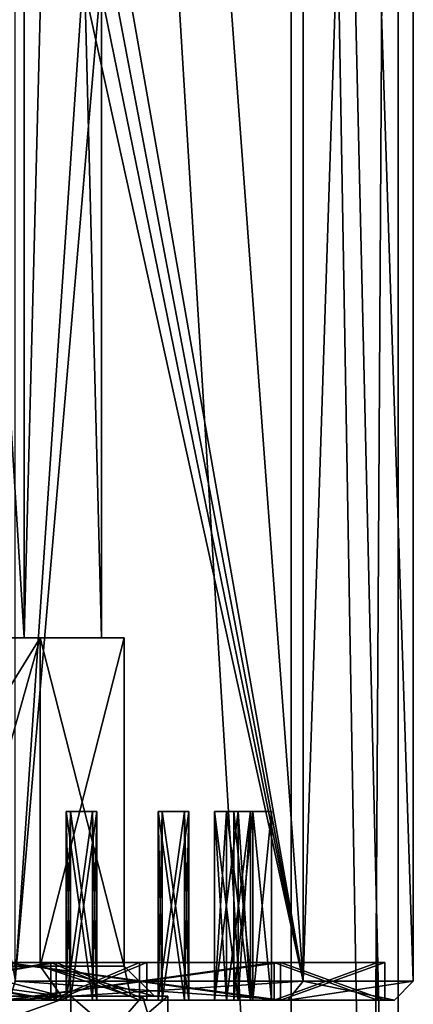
# Model space of a CAD drawing. Header units: millimetres. Extents: x -25 to 71, y -3 to 471.
# Tile 117 of 199: x 5 to 15, y 117 to 143. Entities that reach past the tile are written whole.
import ezdxf

# ---------------------------------------------------------------- set-up
doc = ezdxf.new("R2010")
doc.units = ezdxf.units.MM
doc.header["$LTSCALE"] = 65.185185
for name, color, linetype in [('1000', 7, 'CONTINUOUS'), ('1001', 7, 'CONTINUOUS'), ('1002', 7, 'CONTINUOUS'), ('1003', 7, 'CONTINUOUS'), ('1004', 7, 'CONTINUOUS'), ('1005', 7, 'CONTINUOUS'), ('1006', 7, 'CONTINUOUS'), ('1007', 7, 'CONTINUOUS'), ('1008', 7, 'CONTINUOUS'), ('1009', 7, 'CONTINUOUS'), ('1010', 7, 'CONTINUOUS'), ('1011', 7, 'CONTINUOUS'), ('1012', 7, 'CONTINUOUS'), ('1037', 7, 'CONTINUOUS'), ('1038', 7, 'CONTINUOUS'), ('735', 7, 'CONTINUOUS'), ('736', 7, 'CONTINUOUS'), ('737', 7, 'CONTINUOUS'), ('738', 7, 'CONTINUOUS'), ('740', 7, 'CONTINUOUS'), ('754', 7, 'CONTINUOUS'), ('756', 7, 'CONTINUOUS'), ('759', 7, 'CONTINUOUS'), ('760', 7, 'CONTINUOUS'), ('761', 7, 'CONTINUOUS'), ('762', 7, 'CONTINUOUS'), ('763', 7, 'CONTINUOUS'), ('932', 7, 'CONTINUOUS'), ('933', 7, 'CONTINUOUS'), ('934', 7, 'CONTINUOUS'), ('940', 7, 'CONTINUOUS'), ('941', 7, 'CONTINUOUS'), ('961', 7, 'CONTINUOUS'), ('962', 7, 'CONTINUOUS'), ('963', 7, 'CONTINUOUS'), ('964', 7, 'CONTINUOUS'), ('965', 7, 'CONTINUOUS'), ('966', 7, 'CONTINUOUS'), ('967', 7, 'CONTINUOUS'), ('968', 7, 'CONTINUOUS'), ('969', 7, 'CONTINUOUS'), ('970', 7, 'CONTINUOUS'), ('992', 7, 'CONTINUOUS'), ('993', 7, 'CONTINUOUS'), ('994', 7, 'CONTINUOUS'), ('995', 7, 'CONTINUOUS'), ('996', 7, 'CONTINUOUS'), ('997', 7, 'CONTINUOUS'), ('998', 7, 'CONTINUOUS'), ('999', 7, 'CONTINUOUS')]:
    doc.layers.add(name, color=color, linetype=linetype)

msp = doc.modelspace()

# ---------------------------------------------------------------- linework, layer by layer
at = {"layer": '1000', "linetype": 'CONTINUOUS'}
for points in [[(10.307, 117.4, 223.875), (9.986, 117.4, 223.245), (10.307, 122.4, 223.875), (10.307, 117.4, 223.875)], [(9.986, 117.4, 223.245), (9.986, 122.4, 223.245), (10.307, 122.4, 223.875), (9.986, 117.4, 223.245)], [(10.937, 117.4, 223.554), (10.307, 117.4, 223.875), (10.937, 122.4, 223.554), (10.937, 117.4, 223.554)], [(10.307, 117.4, 223.875), (10.307, 122.4, 223.875), (10.937, 122.4, 223.554), (10.307, 117.4, 223.875)]]:
    msp.add_3dface(points, dxfattribs=at)
at = {"layer": '1001', "linetype": 'CONTINUOUS'}
for points in [[(11, 122.4, 220.5), (10.5, 122.4, 220), (11.5, 122.4, 220), (11, 122.4, 220.5)], [(11.5, 122.4, 220), (10.5, 122.4, 220), (11, 122.4, 219.5), (11.5, 122.4, 220)]]:
    msp.add_3dface(points, dxfattribs=at)
at = {"layer": '1002', "linetype": 'CONTINUOUS'}
for points in [[(10.5, 117.4, 220), (11, 117.4, 219.5), (10.5, 122.4, 220), (10.5, 117.4, 220)], [(10.5, 122.4, 220), (11, 117.4, 219.5), (11, 122.4, 219.5), (10.5, 122.4, 220)], [(11, 117.4, 219.5), (11.5, 117.4, 220), (11, 122.4, 219.5), (11, 117.4, 219.5)], [(11.5, 117.4, 220), (11.5, 122.4, 220), (11, 122.4, 219.5), (11.5, 117.4, 220)]]:
    msp.add_3dface(points, dxfattribs=at)
at = {"layer": '1003', "linetype": 'CONTINUOUS'}
for points in [[(11, 117.4, 220.5), (10.5, 117.4, 220), (11, 122.4, 220.5), (11, 117.4, 220.5)], [(10.5, 117.4, 220), (10.5, 122.4, 220), (11, 122.4, 220.5), (10.5, 117.4, 220)], [(11.5, 117.4, 220), (11, 117.4, 220.5), (11.5, 122.4, 220), (11.5, 117.4, 220)], [(11, 117.4, 220.5), (11, 122.4, 220.5), (11.5, 122.4, 220), (11, 117.4, 220.5)]]:
    msp.add_3dface(points, dxfattribs=at)
at = {"layer": '1004', "linetype": 'CONTINUOUS'}
for points in [[(10.616, 122.4, 217.076), (9.986, 122.4, 216.755), (10.937, 122.4, 216.446), (10.616, 122.4, 217.076)], [(10.937, 122.4, 216.446), (9.986, 122.4, 216.755), (10.307, 122.4, 216.125), (10.937, 122.4, 216.446)]]:
    msp.add_3dface(points, dxfattribs=at)
at = {"layer": '1005', "linetype": 'CONTINUOUS'}
for points in [[(9.986, 117.4, 216.755), (10.307, 117.4, 216.125), (9.986, 122.4, 216.755), (9.986, 117.4, 216.755)], [(9.986, 122.4, 216.755), (10.307, 117.4, 216.125), (10.307, 122.4, 216.125), (9.986, 122.4, 216.755)], [(10.307, 117.4, 216.125), (10.937, 117.4, 216.446), (10.307, 122.4, 216.125), (10.307, 117.4, 216.125)], [(10.937, 117.4, 216.446), (10.937, 122.4, 216.446), (10.307, 122.4, 216.125), (10.937, 117.4, 216.446)]]:
    msp.add_3dface(points, dxfattribs=at)
at = {"layer": '1006', "linetype": 'CONTINUOUS'}
for points in [[(10.616, 117.4, 217.076), (9.986, 117.4, 216.755), (10.616, 122.4, 217.076), (10.616, 117.4, 217.076)], [(9.986, 117.4, 216.755), (9.986, 122.4, 216.755), (10.616, 122.4, 217.076), (9.986, 117.4, 216.755)], [(10.937, 117.4, 216.446), (10.616, 117.4, 217.076), (10.937, 122.4, 216.446), (10.937, 117.4, 216.446)], [(10.616, 117.4, 217.076), (10.616, 122.4, 217.076), (10.937, 122.4, 216.446), (10.616, 117.4, 217.076)]]:
    msp.add_3dface(points, dxfattribs=at)
at = {"layer": '1007', "linetype": 'CONTINUOUS'}
for points in [[(9.193, 122.4, 213.939), (8.495, 122.4, 213.828), (9.304, 122.4, 213.24), (9.193, 122.4, 213.939)], [(9.304, 122.4, 213.24), (8.495, 122.4, 213.828), (8.605, 122.4, 213.13), (9.304, 122.4, 213.24)]]:
    msp.add_3dface(points, dxfattribs=at)
at = {"layer": '1008', "linetype": 'CONTINUOUS'}
for points in [[(8.495, 117.4, 213.828), (8.605, 117.4, 213.13), (8.495, 122.4, 213.828), (8.495, 117.4, 213.828)], [(8.495, 122.4, 213.828), (8.605, 117.4, 213.13), (8.605, 122.4, 213.13), (8.495, 122.4, 213.828)], [(8.605, 117.4, 213.13), (9.304, 117.4, 213.24), (8.605, 122.4, 213.13), (8.605, 117.4, 213.13)], [(9.304, 117.4, 213.24), (9.304, 122.4, 213.24), (8.605, 122.4, 213.13), (9.304, 117.4, 213.24)]]:
    msp.add_3dface(points, dxfattribs=at)
at = {"layer": '1009', "linetype": 'CONTINUOUS'}
for points in [[(9.193, 117.4, 213.939), (8.495, 117.4, 213.828), (9.193, 122.4, 213.939), (9.193, 117.4, 213.939)], [(8.495, 117.4, 213.828), (8.495, 122.4, 213.828), (9.193, 122.4, 213.939), (8.495, 117.4, 213.828)], [(9.304, 117.4, 213.24), (9.193, 117.4, 213.939), (9.304, 122.4, 213.24), (9.304, 117.4, 213.24)], [(9.193, 117.4, 213.939), (9.193, 122.4, 213.939), (9.304, 122.4, 213.24), (9.193, 117.4, 213.939)]]:
    msp.add_3dface(points, dxfattribs=at)
at = {"layer": '1010', "linetype": 'CONTINUOUS'}
for points in [[(6.76, 122.4, 210.696), (6.172, 122.4, 211.505), (6.061, 122.4, 210.807), (6.76, 122.4, 210.696)], [(6.87, 122.4, 211.395), (6.172, 122.4, 211.505), (6.76, 122.4, 210.696), (6.87, 122.4, 211.395)]]:
    msp.add_3dface(points, dxfattribs=at)
at = {"layer": '1011', "linetype": 'CONTINUOUS'}
for points in [[(6.172, 117.4, 211.505), (6.061, 117.4, 210.807), (6.172, 122.4, 211.505), (6.172, 117.4, 211.505)], [(6.061, 117.4, 210.807), (6.76, 117.4, 210.696), (6.061, 122.4, 210.807), (6.061, 117.4, 210.807)], [(6.172, 122.4, 211.505), (6.061, 117.4, 210.807), (6.061, 122.4, 210.807), (6.172, 122.4, 211.505)], [(6.76, 117.4, 210.696), (6.76, 122.4, 210.696), (6.061, 122.4, 210.807), (6.76, 117.4, 210.696)]]:
    msp.add_3dface(points, dxfattribs=at)
at = {"layer": '1012', "linetype": 'CONTINUOUS'}
for points in [[(6.87, 117.4, 211.395), (6.172, 117.4, 211.505), (6.87, 122.4, 211.395), (6.87, 117.4, 211.395)], [(6.172, 117.4, 211.505), (6.172, 122.4, 211.505), (6.87, 122.4, 211.395), (6.172, 117.4, 211.505)], [(6.76, 117.4, 210.696), (6.87, 117.4, 211.395), (6.76, 122.4, 210.696), (6.76, 117.4, 210.696)], [(6.87, 117.4, 211.395), (6.87, 122.4, 211.395), (6.76, 122.4, 210.696), (6.87, 117.4, 211.395)]]:
    msp.add_3dface(points, dxfattribs=at)
at = {"layer": '1037', "linetype": 'CONTINUOUS'}
for points in [[(-8, 117.4, 220), (-5.657, 117.4, 214.343), (8, 117.4, 220), (-8, 117.4, 220)], [(-8, 117.4, 220), (8, 117.4, 220), (5.657, 117.4, 225.657), (-8, 117.4, 220)], [(-8, 117.4, 220), (5.657, 117.4, 225.657), (-5.657, 117.4, 225.657), (-8, 117.4, 220)], [(-5.657, 117.4, 214.343), (0, 117.4, 212), (5.657, 117.4, 214.343), (-5.657, 117.4, 214.343)], [(-5.657, 117.4, 214.343), (5.657, 117.4, 214.343), (8, 117.4, 220), (-5.657, 117.4, 214.343)], [(5.657, 117.4, 225.657), (0, 117.4, 228), (-5.657, 117.4, 225.657), (5.657, 117.4, 225.657)]]:
    msp.add_3dface(points, dxfattribs=at)
at = {"layer": '1038', "linetype": 'CONTINUOUS'}
for points in [[(5.657, 118.4, 214.343), (0, 118.4, 212), (5.798, 118.4, 214.202), (5.657, 118.4, 214.343)], [(0, 118.4, 212), (0, 118.4, 211.8), (5.798, 118.4, 214.202), (0, 118.4, 212)], [(0, 118.4, 228), (5.657, 118.4, 225.657), (5.798, 118.4, 225.798), (0, 118.4, 228)], [(0, 118.4, 228), (5.798, 118.4, 225.798), (0, 118.4, 228.2), (0, 118.4, 228)], [(8, 118.4, 220), (5.657, 118.4, 214.343), (8.2, 118.4, 220), (8, 118.4, 220)], [(5.657, 118.4, 225.657), (8, 118.4, 220), (5.798, 118.4, 225.798), (5.657, 118.4, 225.657)], [(8.2, 118.4, 220), (5.657, 118.4, 214.343), (5.798, 118.4, 214.202), (8.2, 118.4, 220)], [(8, 118.4, 220), (8.2, 118.4, 220), (5.798, 118.4, 225.798), (8, 118.4, 220)]]:
    msp.add_3dface(points, dxfattribs=at)
at = {"layer": '735', "linetype": 'CONTINUOUS'}
for points in [[(2.91, 118.3, 7.021), (0, 118.3, 7.6), (5.374, 127, 5.374), (2.91, 118.3, 7.021)], [(5.374, 127, 5.374), (0, 118.3, 7.6), (0, 127, 7.6), (5.374, 127, 5.374)], [(5.375, 118.3, 5.373), (2.91, 118.3, 7.021), (5.374, 127, 5.374), (5.375, 118.3, 5.373)], [(7.6, 127), (5.375, 118.3, 5.373), (5.374, 127, 5.374), (7.6, 127)], [(7.6, 118.3), (5.375, 118.3, 5.373), (7.6, 127), (7.6, 118.3)]]:
    msp.add_3dface(points, dxfattribs=at)
at = {"layer": '736', "linetype": 'CONTINUOUS'}
for points in [[(5.374, 127, 5.374), (0, 127, 7.6), (0, 127, 7), (5.374, 127, 5.374)], [(4.95, 127, 4.95), (5.374, 127, 5.374), (0, 127, 7), (4.95, 127, 4.95)], [(0, 127, -7.6), (5.374, 127, -5.374), (0, 127, -7), (0, 127, -7.6)], [(0, 127, -7), (5.374, 127, -5.374), (4.95, 127, -4.95), (0, 127, -7)], [(5.374, 127, -5.374), (7.6, 127), (4.95, 127, -4.95), (5.374, 127, -5.374)], [(4.95, 127, -4.95), (7.6, 127), (7, 127), (4.95, 127, -4.95)], [(7, 127), (5.374, 127, 5.374), (4.95, 127, 4.95), (7, 127)], [(7.6, 127), (5.374, 127, 5.374), (7, 127), (7.6, 127)]]:
    msp.add_3dface(points, dxfattribs=at)
at = {"layer": '737', "linetype": 'CONTINUOUS'}
for points in [[(5.374, 127, -5.374), (0, 127, -7.6), (2.91, 118.3, -7.021), (5.374, 127, -5.374)], [(5.375, 118.3, -5.373), (5.374, 127, -5.374), (2.91, 118.3, -7.021), (5.375, 118.3, -5.373)], [(7.6, 118.3), (7.6, 127), (5.374, 127, -5.374), (7.6, 118.3)], [(7.6, 118.3), (5.374, 127, -5.374), (5.375, 118.3, -5.373), (7.6, 118.3)]]:
    msp.add_3dface(points, dxfattribs=at)
at = {"layer": '738', "linetype": 'CONTINUOUS'}
for points in [[(4.95, 127, 4.95), (0, 127, 7), (4.95, 207, 4.95), (4.95, 127, 4.95)], [(4.95, 207, 4.95), (0, 127, 7), (0, 207, 7), (4.95, 207, 4.95)], [(7, 127), (4.95, 127, 4.95), (7, 207), (7, 127)], [(7, 207), (4.95, 127, 4.95), (4.95, 207, 4.95), (7, 207)]]:
    msp.add_3dface(points, dxfattribs=at)
at = {"layer": '740', "linetype": 'CONTINUOUS'}
for points in [[(0, 127, -7), (4.95, 127, -4.95), (0, 207, -7), (0, 127, -7)], [(0, 207, -7), (4.95, 127, -4.95), (4.95, 207, -4.95), (0, 207, -7)], [(4.95, 127, -4.95), (7, 127), (4.95, 207, -4.95), (4.95, 127, -4.95)], [(7, 127), (7, 207), (4.95, 207, -4.95), (7, 127)]]:
    msp.add_3dface(points, dxfattribs=at)
at = {"layer": '754', "linetype": 'CONTINUOUS'}
for points in [[(12.013, 95.2, 8.73), (4.589, 217, 14.123), (4.588, 95.2, 14.123), (12.013, 95.2, 8.73)], [(12.014, 217, 8.729), (4.589, 217, 14.123), (12.013, 95.2, 8.73), (12.014, 217, 8.729)], [(14.123, 95.2, 4.591), (12.014, 217, 8.729), (12.013, 95.2, 8.73), (14.123, 95.2, 4.591)], [(14.85, 217), (12.014, 217, 8.729), (14.85, 95.2), (14.85, 217)], [(14.85, 95.2), (12.014, 217, 8.729), (14.123, 95.2, 4.591), (14.85, 95.2)]]:
    msp.add_3dface(points, dxfattribs=at)
at = {"layer": '756', "linetype": 'CONTINUOUS'}
for points in [[(4.588, 95.2, -14.123), (4.589, 217, -14.123), (12.013, 95.2, -8.73), (4.588, 95.2, -14.123)], [(4.589, 217, -14.123), (12.014, 217, -8.729), (12.013, 95.2, -8.73), (4.589, 217, -14.123)], [(12.013, 95.2, -8.73), (12.014, 217, -8.729), (14.123, 95.2, -4.591), (12.013, 95.2, -8.73)], [(12.014, 217, -8.729), (14.85, 217), (14.123, 95.2, -4.591), (12.014, 217, -8.729)], [(14.85, 217), (14.85, 95.2), (14.123, 95.2, -4.591), (14.85, 217)]]:
    msp.add_3dface(points, dxfattribs=at)
at = {"layer": '759', "linetype": 'CONTINUOUS'}
for points in [[(0, 117.5, 8.75), (6.187, 117.5, 6.187), (0, 115.3, 8.75), (0, 117.5, 8.75)], [(0, 115.3, 8.75), (6.187, 117.5, 6.187), (6.187, 115.3, 6.187), (0, 115.3, 8.75)], [(8.75, 117.5), (8.75, 115.3), (6.187, 115.3, 6.187), (8.75, 117.5)], [(8.084, 117.5, 3.348), (8.75, 117.5), (6.187, 115.3, 6.187), (8.084, 117.5, 3.348)], [(6.187, 117.5, 6.187), (8.084, 117.5, 3.348), (6.187, 115.3, 6.187), (6.187, 117.5, 6.187)]]:
    msp.add_3dface(points, dxfattribs=at)
at = {"layer": '760', "linetype": 'CONTINUOUS'}
for points in [[(6.187, 117.5, 6.187), (0, 117.5, 8.75), (0, 117.5, 8.4), (6.187, 117.5, 6.187)], [(5.936, 117.5, 5.943), (6.187, 117.5, 6.187), (0, 117.5, 8.4), (5.936, 117.5, 5.943)], [(0, 117.5, -8.75), (6.187, 117.5, -6.187), (0, 117.5, -8.4), (0, 117.5, -8.75)], [(0, 117.5, -8.4), (6.187, 117.5, -6.187), (5.936, 117.5, -5.943), (0, 117.5, -8.4)], [(8.084, 117.5, 3.348), (6.187, 117.5, 6.187), (5.936, 117.5, 5.943), (8.084, 117.5, 3.348)], [(7.761, 117.5, 3.214), (8.084, 117.5, 3.348), (5.936, 117.5, 5.943), (7.761, 117.5, 3.214)], [(6.187, 117.5, -6.187), (8.084, 117.5, -3.348), (5.936, 117.5, -5.943), (6.187, 117.5, -6.187)], [(5.936, 117.5, -5.943), (8.084, 117.5, -3.348), (7.761, 117.5, -3.214), (5.936, 117.5, -5.943)], [(8.084, 117.5, -3.348), (8.75, 117.5), (7.761, 117.5, -3.214), (8.084, 117.5, -3.348)], [(8.75, 117.5), (8.4, 117.5), (7.761, 117.5, -3.214), (8.75, 117.5)], [(8.4, 117.5), (8.084, 117.5, 3.348), (7.761, 117.5, 3.214), (8.4, 117.5)], [(8.75, 117.5), (8.084, 117.5, 3.348), (8.4, 117.5), (8.75, 117.5)]]:
    msp.add_3dface(points, dxfattribs=at)
at = {"layer": '761', "linetype": 'CONTINUOUS'}
for points in [[(6.187, 117.5, -6.187), (0, 117.5, -8.75), (6.187, 115.3, -6.187), (6.187, 117.5, -6.187)], [(6.187, 115.3, -6.187), (0, 117.5, -8.75), (0, 115.3, -8.75), (6.187, 115.3, -6.187)], [(8.75, 115.3), (8.084, 117.5, -3.348), (6.187, 117.5, -6.187), (8.75, 115.3)], [(8.75, 115.3), (6.187, 117.5, -6.187), (6.187, 115.3, -6.187), (8.75, 115.3)], [(8.75, 115.3), (8.75, 117.5), (8.084, 117.5, -3.348), (8.75, 115.3)]]:
    msp.add_3dface(points, dxfattribs=at)
at = {"layer": '762', "linetype": 'CONTINUOUS'}
for points in [[(2.91, 118.3, -7.021), (0, 118.3, -7.6), (5.936, 117.5, -5.943), (2.91, 118.3, -7.021)], [(0, 118.3, -7.6), (0, 117.5, -8.4), (5.936, 117.5, -5.943), (0, 118.3, -7.6)], [(5.375, 118.3, -5.373), (2.91, 118.3, -7.021), (5.936, 117.5, -5.943), (5.375, 118.3, -5.373)], [(7.6, 118.3), (5.375, 118.3, -5.373), (8.4, 117.5), (7.6, 118.3)], [(8.4, 117.5), (5.375, 118.3, -5.373), (7.761, 117.5, -3.214), (8.4, 117.5)], [(5.375, 118.3, -5.373), (5.936, 117.5, -5.943), (7.761, 117.5, -3.214), (5.375, 118.3, -5.373)]]:
    msp.add_3dface(points, dxfattribs=at)
at = {"layer": '763', "linetype": 'CONTINUOUS'}
for points in [[(2.91, 118.3, 7.021), (5.936, 117.5, 5.943), (0, 117.5, 8.4), (2.91, 118.3, 7.021)], [(2.91, 118.3, 7.021), (5.375, 118.3, 5.373), (5.936, 117.5, 5.943), (2.91, 118.3, 7.021)], [(5.375, 118.3, 5.373), (7.6, 118.3), (7.761, 117.5, 3.214), (5.375, 118.3, 5.373)], [(5.375, 118.3, 5.373), (7.761, 117.5, 3.214), (5.936, 117.5, 5.943), (5.375, 118.3, 5.373)], [(7.6, 118.3), (8.4, 117.5), (7.761, 117.5, 3.214), (7.6, 118.3)]]:
    msp.add_3dface(points, dxfattribs=at)
at = {"layer": '932', "linetype": 'CONTINUOUS'}
for points in [[(12.338, 117.9, 228.964), (12.338, 206.9, 228.964), (7.5, 183.4, 233.278), (12.338, 117.9, 228.964)], [(15.25, 117.9, 220), (15.25, 206.9, 220), (12.338, 206.9, 228.964), (15.25, 117.9, 220)], [(12.338, 117.9, 228.964), (15.25, 117.9, 220), (12.338, 206.9, 228.964), (12.338, 117.9, 228.964)], [(7.5, 145.4, 233.278), (12.338, 117.9, 228.964), (7.5, 183.4, 233.278), (7.5, 145.4, 233.278)], [(12.338, 117.9, 228.964), (7.5, 145.4, 233.278), (7.235, 144.721, 233.425), (12.338, 117.9, 228.964)], [(6.906, 144.486, 233.597), (12.338, 117.9, 228.964), (7.235, 144.721, 233.425), (6.906, 144.486, 233.597)], [(0, 144.4, 235.25), (4.713, 117.9, 234.504), (6.5, 144.4, 233.795), (0, 144.4, 235.25)], [(4.713, 117.9, 234.504), (12.338, 117.9, 228.964), (6.5, 144.4, 233.795), (4.713, 117.9, 234.504)], [(6.5, 144.4, 233.795), (12.338, 117.9, 228.964), (6.906, 144.486, 233.597), (6.5, 144.4, 233.795)]]:
    msp.add_3dface(points, dxfattribs=at)
at = {"layer": '933', "color": 7, "linetype": 'CONTINUOUS', "true_color": 0x8ca6ba}
for points in [[(11.731, 117.4, 228.523), (4.558, 117.4, 234.028), (4.481, 117.4, 233.79), (11.731, 117.4, 228.523)], [(4.481, 117.4, 206.21), (4.558, 117.4, 205.972), (11.731, 117.4, 211.477), (4.481, 117.4, 206.21)], [(11.933, 117.4, 228.67), (4.558, 117.4, 234.028), (11.731, 117.4, 228.523), (11.933, 117.4, 228.67)], [(4.558, 117.4, 205.972), (11.933, 117.4, 211.33), (11.731, 117.4, 211.477), (4.558, 117.4, 205.972)], [(14.5, 117.4, 220), (11.933, 117.4, 228.67), (11.731, 117.4, 228.523), (14.5, 117.4, 220)], [(11.933, 117.4, 211.33), (14.5, 117.4, 220), (11.731, 117.4, 211.477), (11.933, 117.4, 211.33)], [(14.75, 117.4, 220), (11.933, 117.4, 228.67), (14.5, 117.4, 220), (14.75, 117.4, 220)], [(11.933, 117.4, 211.33), (14.75, 117.4, 220), (14.5, 117.4, 220), (11.933, 117.4, 211.33)]]:
    msp.add_3dface(points, dxfattribs=at)
at = {"layer": '934', "linetype": 'CONTINUOUS'}
for points in [[(12.338, 117.9, 211.036), (4.713, 117.9, 205.496), (12.338, 206.9, 211.036), (12.338, 117.9, 211.036)], [(12.338, 206.9, 211.036), (4.713, 117.9, 205.496), (4.713, 206.9, 205.496), (12.338, 206.9, 211.036)], [(15.25, 206.9, 220), (15.25, 117.9, 220), (12.338, 117.9, 211.036), (15.25, 206.9, 220)], [(15.25, 206.9, 220), (12.338, 117.9, 211.036), (12.338, 206.9, 211.036), (15.25, 206.9, 220)]]:
    msp.add_3dface(points, dxfattribs=at)
at = {"layer": '940', "linetype": 'CONTINUOUS'}
for points in [[(4.713, 117.9, 234.504), (4.558, 117.4, 234.028), (11.933, 117.4, 228.67), (4.713, 117.9, 234.504)], [(12.338, 117.9, 228.964), (4.713, 117.9, 234.504), (11.933, 117.4, 228.67), (12.338, 117.9, 228.964)], [(12.338, 117.9, 228.964), (11.933, 117.4, 228.67), (14.75, 117.4, 220), (12.338, 117.9, 228.964)], [(15.25, 117.9, 220), (12.338, 117.9, 228.964), (14.75, 117.4, 220), (15.25, 117.9, 220)]]:
    msp.add_3dface(points, dxfattribs=at)
at = {"layer": '941', "linetype": 'CONTINUOUS'}
for points in [[(11.933, 117.4, 211.33), (4.558, 117.4, 205.972), (12.338, 117.9, 211.036), (11.933, 117.4, 211.33)], [(4.558, 117.4, 205.972), (4.713, 117.9, 205.496), (12.338, 117.9, 211.036), (4.558, 117.4, 205.972)], [(15.25, 117.9, 220), (14.75, 117.4, 220), (11.933, 117.4, 211.33), (15.25, 117.9, 220)], [(15.25, 117.9, 220), (11.933, 117.4, 211.33), (12.338, 117.9, 211.036), (15.25, 117.9, 220)]]:
    msp.add_3dface(points, dxfattribs=at)
at = {"layer": '961', "linetype": 'CONTINUOUS'}
for points in [[(4.481, 118.4, 206.21), (11.731, 118.4, 211.477), (4.419, 118.4, 206.4), (4.481, 118.4, 206.21)], [(4.419, 118.4, 206.4), (11.731, 118.4, 211.477), (11.569, 118.4, 211.595), (4.419, 118.4, 206.4)], [(11.731, 118.4, 228.523), (4.481, 118.4, 233.79), (4.419, 118.4, 233.6), (11.731, 118.4, 228.523)], [(11.569, 118.4, 228.405), (11.731, 118.4, 228.523), (4.419, 118.4, 233.6), (11.569, 118.4, 228.405)], [(11.731, 118.4, 211.477), (14.5, 118.4, 220), (11.569, 118.4, 211.595), (11.731, 118.4, 211.477)], [(14.5, 118.4, 220), (14.3, 118.4, 220), (11.569, 118.4, 211.595), (14.5, 118.4, 220)], [(14.3, 118.4, 220), (11.731, 118.4, 228.523), (11.569, 118.4, 228.405), (14.3, 118.4, 220)], [(14.5, 118.4, 220), (11.731, 118.4, 228.523), (14.3, 118.4, 220), (14.5, 118.4, 220)]]:
    msp.add_3dface(points, dxfattribs=at)
at = {"layer": '962', "linetype": 'CONTINUOUS'}
for points in [[(11.731, 117.4, 228.523), (4.481, 117.4, 233.79), (11.731, 118.4, 228.523), (11.731, 117.4, 228.523)], [(4.481, 117.4, 233.79), (4.481, 118.4, 233.79), (11.731, 118.4, 228.523), (4.481, 117.4, 233.79)], [(14.5, 117.4, 220), (11.731, 117.4, 228.523), (14.5, 118.4, 220), (14.5, 117.4, 220)], [(14.5, 118.4, 220), (11.731, 117.4, 228.523), (11.731, 118.4, 228.523), (14.5, 118.4, 220)]]:
    msp.add_3dface(points, dxfattribs=at)
at = {"layer": '963', "linetype": 'CONTINUOUS'}
for points in [[(4.481, 117.4, 206.21), (11.731, 117.4, 211.477), (4.481, 118.4, 206.21), (4.481, 117.4, 206.21)], [(11.731, 117.4, 211.477), (11.731, 118.4, 211.477), (4.481, 118.4, 206.21), (11.731, 117.4, 211.477)], [(11.731, 117.4, 211.477), (14.5, 117.4, 220), (11.731, 118.4, 211.477), (11.731, 117.4, 211.477)], [(14.5, 117.4, 220), (14.5, 118.4, 220), (11.731, 118.4, 211.477), (14.5, 117.4, 220)]]:
    msp.add_3dface(points, dxfattribs=at)
at = {"layer": '964', "linetype": 'CONTINUOUS'}
for points in [[(5.657, 117.4, 214.343), (0, 117.4, 212), (5.657, 118.4, 214.343), (5.657, 117.4, 214.343)], [(5.657, 118.4, 214.343), (0, 117.4, 212), (0, 118.4, 212), (5.657, 118.4, 214.343)], [(8, 117.4, 220), (5.657, 117.4, 214.343), (8, 118.4, 220), (8, 117.4, 220)], [(8, 118.4, 220), (5.657, 117.4, 214.343), (5.657, 118.4, 214.343), (8, 118.4, 220)]]:
    msp.add_3dface(points, dxfattribs=at)
at = {"layer": '965', "linetype": 'CONTINUOUS'}
for points in [[(0, 117.4, 228), (5.657, 117.4, 225.657), (0, 118.4, 228), (0, 117.4, 228)], [(0, 118.4, 228), (5.657, 117.4, 225.657), (5.657, 118.4, 225.657), (0, 118.4, 228)], [(8, 117.4, 220), (8, 118.4, 220), (5.657, 118.4, 225.657), (8, 117.4, 220)], [(5.657, 117.4, 225.657), (8, 117.4, 220), (5.657, 118.4, 225.657), (5.657, 117.4, 225.657)]]:
    msp.add_3dface(points, dxfattribs=at)
at = {"layer": '966', "color": 7, "linetype": 'CONTINUOUS', "true_color": 0x141a1c}
for points in [[(-11.569, 117.4, 211.595), (11.569, 117.4, 211.595), (0, 117.4, 211.8), (-11.569, 117.4, 211.595)], [(11.569, 117.4, 211.595), (-11.569, 117.4, 211.595), (-6.172, 117.4, 211.505), (11.569, 117.4, 211.595)], [(11.569, 117.4, 228.405), (-11.569, 117.4, 228.405), (0, 117.4, 228.2), (11.569, 117.4, 228.405)], [(-11.569, 117.4, 228.405), (11.569, 117.4, 228.405), (6.172, 117.4, 228.495), (-11.569, 117.4, 228.405)], [(-6.172, 117.4, 228.495), (-11.569, 117.4, 228.405), (6.172, 117.4, 228.495), (-6.172, 117.4, 228.495)], [(-6.76, 117.4, 229.304), (-6.061, 117.4, 229.193), (6.76, 117.4, 229.304), (-6.76, 117.4, 229.304)], [(3.245, 117.4, 229.986), (-6.76, 117.4, 229.304), (6.76, 117.4, 229.304), (3.245, 117.4, 229.986)], [(6.76, 117.4, 210.696), (6.061, 117.4, 210.807), (-6.76, 117.4, 210.696), (6.76, 117.4, 210.696)], [(-6.76, 117.4, 210.696), (6.061, 117.4, 210.807), (-6.061, 117.4, 210.807), (-6.76, 117.4, 210.696)], [(-3.245, 117.4, 210.014), (6.76, 117.4, 210.696), (-6.76, 117.4, 210.696), (-3.245, 117.4, 210.014)], [(6.172, 117.4, 211.505), (11.569, 117.4, 211.595), (-6.172, 117.4, 211.505), (6.172, 117.4, 211.505)], [(-6.061, 117.4, 229.193), (-6.172, 117.4, 228.495), (6.061, 117.4, 229.193), (-6.061, 117.4, 229.193)], [(-6.172, 117.4, 228.495), (6.172, 117.4, 228.495), (6.061, 117.4, 229.193), (-6.172, 117.4, 228.495)], [(6.172, 117.4, 211.505), (-6.172, 117.4, 211.505), (-6.061, 117.4, 210.807), (6.172, 117.4, 211.505)], [(6.76, 117.4, 229.304), (-6.061, 117.4, 229.193), (6.061, 117.4, 229.193), (6.76, 117.4, 229.304)], [(6.061, 117.4, 210.807), (6.172, 117.4, 211.505), (-6.061, 117.4, 210.807), (6.061, 117.4, 210.807)], [(4.419, 117.4, 206.4), (11.569, 117.4, 211.595), (-4.419, 117.4, 206.4), (4.419, 117.4, 206.4)], [(-4.419, 117.4, 206.4), (11.569, 117.4, 211.595), (3.554, 117.4, 209.063), (-4.419, 117.4, 206.4)], [(3.245, 117.4, 210.014), (6.76, 117.4, 210.696), (-3.245, 117.4, 210.014), (3.245, 117.4, 210.014)], [(0, 117.4, 211.8), (11.569, 117.4, 211.595), (8.605, 117.4, 213.13), (0, 117.4, 211.8)], [(11.569, 117.4, 228.405), (0, 117.4, 228.2), (8.605, 117.4, 226.87), (11.569, 117.4, 228.405)], [(5.798, 117.4, 214.202), (0, 117.4, 211.8), (8.495, 117.4, 213.828), (5.798, 117.4, 214.202)], [(8.495, 117.4, 213.828), (0, 117.4, 211.8), (8.605, 117.4, 213.13), (8.495, 117.4, 213.828)], [(0, 117.4, 228.2), (5.798, 117.4, 225.798), (8.605, 117.4, 226.87), (0, 117.4, 228.2)], [(11.569, 117.4, 211.595), (6.76, 117.4, 210.696), (3.245, 117.4, 210.014), (11.569, 117.4, 211.595)], [(11.569, 117.4, 211.595), (3.245, 117.4, 210.014), (3.875, 117.4, 209.693), (11.569, 117.4, 211.595)], [(3.875, 117.4, 230.307), (3.245, 117.4, 229.986), (6.76, 117.4, 229.304), (3.875, 117.4, 230.307)], [(3.554, 117.4, 209.063), (11.569, 117.4, 211.595), (3.875, 117.4, 209.693), (3.554, 117.4, 209.063)], [(4.419, 117.4, 233.6), (3.875, 117.4, 230.307), (6.76, 117.4, 229.304), (4.419, 117.4, 233.6)], [(11.569, 117.4, 228.405), (4.419, 117.4, 233.6), (6.76, 117.4, 229.304), (11.569, 117.4, 228.405)], [(8.2, 117.4, 220), (5.798, 117.4, 214.202), (10.5, 117.4, 220), (8.2, 117.4, 220)], [(10.5, 117.4, 220), (5.798, 117.4, 214.202), (11, 117.4, 219.5), (10.5, 117.4, 220)], [(11, 117.4, 219.5), (5.798, 117.4, 214.202), (9.986, 117.4, 216.755), (11, 117.4, 219.5)], [(9.986, 117.4, 216.755), (5.798, 117.4, 214.202), (10.307, 117.4, 216.125), (9.986, 117.4, 216.755)], [(10.307, 117.4, 216.125), (5.798, 117.4, 214.202), (9.193, 117.4, 213.939), (10.307, 117.4, 216.125)], [(5.798, 117.4, 214.202), (8.495, 117.4, 213.828), (9.193, 117.4, 213.939), (5.798, 117.4, 214.202)], [(5.798, 117.4, 225.798), (8.2, 117.4, 220), (10.307, 117.4, 223.875), (5.798, 117.4, 225.798)], [(8.495, 117.4, 226.172), (5.798, 117.4, 225.798), (9.193, 117.4, 226.061), (8.495, 117.4, 226.172)], [(5.798, 117.4, 225.798), (8.495, 117.4, 226.172), (8.605, 117.4, 226.87), (5.798, 117.4, 225.798)], [(9.193, 117.4, 226.061), (5.798, 117.4, 225.798), (10.307, 117.4, 223.875), (9.193, 117.4, 226.061)], [(11.569, 117.4, 211.595), (6.172, 117.4, 211.505), (6.87, 117.4, 211.395), (11.569, 117.4, 211.595)], [(6.172, 117.4, 228.495), (11.569, 117.4, 228.405), (6.87, 117.4, 228.605), (6.172, 117.4, 228.495)], [(6.76, 117.4, 210.696), (11.569, 117.4, 211.595), (6.87, 117.4, 211.395), (6.76, 117.4, 210.696)], [(6.87, 117.4, 228.605), (11.569, 117.4, 228.405), (6.76, 117.4, 229.304), (6.87, 117.4, 228.605)], [(9.986, 117.4, 223.245), (8.2, 117.4, 220), (10.616, 117.4, 222.924), (9.986, 117.4, 223.245)], [(8.2, 117.4, 220), (9.986, 117.4, 223.245), (10.307, 117.4, 223.875), (8.2, 117.4, 220)], [(10.616, 117.4, 222.924), (8.2, 117.4, 220), (11, 117.4, 220.5), (10.616, 117.4, 222.924)], [(8.2, 117.4, 220), (10.5, 117.4, 220), (11, 117.4, 220.5), (8.2, 117.4, 220)], [(8.605, 117.4, 213.13), (11.569, 117.4, 211.595), (9.304, 117.4, 213.24), (8.605, 117.4, 213.13)], [(9.304, 117.4, 226.76), (11.569, 117.4, 228.405), (8.605, 117.4, 226.87), (9.304, 117.4, 226.76)], [(14.3, 117.4, 220), (10.937, 117.4, 216.446), (9.193, 117.4, 213.939), (14.3, 117.4, 220)], [(9.304, 117.4, 213.24), (14.3, 117.4, 220), (9.193, 117.4, 213.939), (9.304, 117.4, 213.24)], [(9.193, 117.4, 226.061), (11.569, 117.4, 228.405), (9.304, 117.4, 226.76), (9.193, 117.4, 226.061)], [(11.569, 117.4, 228.405), (9.193, 117.4, 226.061), (10.307, 117.4, 223.875), (11.569, 117.4, 228.405)], [(10.937, 117.4, 216.446), (10.307, 117.4, 216.125), (9.193, 117.4, 213.939), (10.937, 117.4, 216.446)], [(11.569, 117.4, 211.595), (14.3, 117.4, 220), (9.304, 117.4, 213.24), (11.569, 117.4, 211.595)], [(11, 117.4, 219.5), (9.986, 117.4, 216.755), (10.616, 117.4, 217.076), (11, 117.4, 219.5)], [(10.937, 117.4, 223.554), (11.569, 117.4, 228.405), (10.307, 117.4, 223.875), (10.937, 117.4, 223.554)], [(14.3, 117.4, 220), (11, 117.4, 219.5), (10.616, 117.4, 217.076), (14.3, 117.4, 220)], [(10.937, 117.4, 216.446), (14.3, 117.4, 220), (10.616, 117.4, 217.076), (10.937, 117.4, 216.446)], [(10.937, 117.4, 223.554), (10.616, 117.4, 222.924), (11, 117.4, 220.5), (10.937, 117.4, 223.554)], [(11.569, 117.4, 228.405), (10.937, 117.4, 223.554), (11, 117.4, 220.5), (11.569, 117.4, 228.405)], [(11, 117.4, 219.5), (14.3, 117.4, 220), (11.5, 117.4, 220), (11, 117.4, 219.5)], [(11.5, 117.4, 220), (11.569, 117.4, 228.405), (11, 117.4, 220.5), (11.5, 117.4, 220)], [(14.3, 117.4, 220), (11.569, 117.4, 228.405), (11.5, 117.4, 220), (14.3, 117.4, 220)]]:
    msp.add_3dface(points, dxfattribs=at)
at = {"layer": '967', "color": 7, "linetype": 'CONTINUOUS', "true_color": 0x141a1c}
for points in [[(5.798, 117.4, 225.798), (0, 117.4, 228.2), (5.798, 118.4, 225.798), (5.798, 117.4, 225.798)], [(5.798, 118.4, 225.798), (0, 117.4, 228.2), (0, 118.4, 228.2), (5.798, 118.4, 225.798)], [(8.2, 117.4, 220), (5.798, 117.4, 225.798), (8.2, 118.4, 220), (8.2, 117.4, 220)], [(8.2, 118.4, 220), (5.798, 117.4, 225.798), (5.798, 118.4, 225.798), (8.2, 118.4, 220)]]:
    msp.add_3dface(points, dxfattribs=at)
at = {"layer": '968', "color": 7, "linetype": 'CONTINUOUS', "true_color": 0x141a1c}
for points in [[(0, 117.4, 211.8), (5.798, 117.4, 214.202), (0, 118.4, 211.8), (0, 117.4, 211.8)], [(0, 118.4, 211.8), (5.798, 117.4, 214.202), (5.798, 118.4, 214.202), (0, 118.4, 211.8)], [(5.798, 117.4, 214.202), (8.2, 117.4, 220), (5.798, 118.4, 214.202), (5.798, 117.4, 214.202)], [(8.2, 117.4, 220), (8.2, 118.4, 220), (5.798, 118.4, 214.202), (8.2, 117.4, 220)]]:
    msp.add_3dface(points, dxfattribs=at)
at = {"layer": '969', "color": 7, "linetype": 'CONTINUOUS', "true_color": 0x141a1c}
for points in [[(11.569, 118.4, 228.405), (4.419, 118.4, 233.6), (11.569, 117.4, 228.405), (11.569, 118.4, 228.405)], [(4.419, 118.4, 233.6), (4.419, 117.4, 233.6), (11.569, 117.4, 228.405), (4.419, 118.4, 233.6)], [(14.3, 118.4, 220), (11.569, 118.4, 228.405), (14.3, 117.4, 220), (14.3, 118.4, 220)], [(14.3, 117.4, 220), (11.569, 118.4, 228.405), (11.569, 117.4, 228.405), (14.3, 117.4, 220)]]:
    msp.add_3dface(points, dxfattribs=at)
at = {"layer": '970', "color": 7, "linetype": 'CONTINUOUS', "true_color": 0x141a1c}
for points in [[(4.419, 118.4, 206.4), (11.569, 118.4, 211.595), (4.419, 117.4, 206.4), (4.419, 118.4, 206.4)], [(11.569, 118.4, 211.595), (11.569, 117.4, 211.595), (4.419, 117.4, 206.4), (11.569, 118.4, 211.595)], [(11.569, 118.4, 211.595), (14.3, 118.4, 220), (11.569, 117.4, 211.595), (11.569, 118.4, 211.595)], [(14.3, 118.4, 220), (14.3, 117.4, 220), (11.569, 117.4, 211.595), (14.3, 118.4, 220)]]:
    msp.add_3dface(points, dxfattribs=at)
at = {"layer": '992', "linetype": 'CONTINUOUS'}
for points in [[(6.061, 122.4, 229.193), (6.172, 122.4, 228.495), (6.76, 122.4, 229.304), (6.061, 122.4, 229.193)], [(6.76, 122.4, 229.304), (6.172, 122.4, 228.495), (6.87, 122.4, 228.605), (6.76, 122.4, 229.304)]]:
    msp.add_3dface(points, dxfattribs=at)
at = {"layer": '993', "linetype": 'CONTINUOUS'}
for points in [[(6.172, 117.4, 228.495), (6.87, 117.4, 228.605), (6.172, 122.4, 228.495), (6.172, 117.4, 228.495)], [(6.172, 122.4, 228.495), (6.87, 117.4, 228.605), (6.87, 122.4, 228.605), (6.172, 122.4, 228.495)], [(6.87, 117.4, 228.605), (6.76, 117.4, 229.304), (6.87, 122.4, 228.605), (6.87, 117.4, 228.605)], [(6.76, 117.4, 229.304), (6.76, 122.4, 229.304), (6.87, 122.4, 228.605), (6.76, 117.4, 229.304)]]:
    msp.add_3dface(points, dxfattribs=at)
at = {"layer": '994', "linetype": 'CONTINUOUS'}
for points in [[(6.061, 117.4, 229.193), (6.172, 117.4, 228.495), (6.061, 122.4, 229.193), (6.061, 117.4, 229.193)], [(6.172, 117.4, 228.495), (6.172, 122.4, 228.495), (6.061, 122.4, 229.193), (6.172, 117.4, 228.495)], [(6.76, 117.4, 229.304), (6.061, 117.4, 229.193), (6.76, 122.4, 229.304), (6.76, 117.4, 229.304)], [(6.061, 117.4, 229.193), (6.061, 122.4, 229.193), (6.76, 122.4, 229.304), (6.061, 117.4, 229.193)]]:
    msp.add_3dface(points, dxfattribs=at)
at = {"layer": '995', "linetype": 'CONTINUOUS'}
for points in [[(8.605, 122.4, 226.87), (8.495, 122.4, 226.172), (9.304, 122.4, 226.76), (8.605, 122.4, 226.87)], [(9.304, 122.4, 226.76), (8.495, 122.4, 226.172), (9.193, 122.4, 226.061), (9.304, 122.4, 226.76)]]:
    msp.add_3dface(points, dxfattribs=at)
at = {"layer": '996', "linetype": 'CONTINUOUS'}
for points in [[(8.495, 117.4, 226.172), (9.193, 117.4, 226.061), (8.495, 122.4, 226.172), (8.495, 117.4, 226.172)], [(8.495, 122.4, 226.172), (9.193, 117.4, 226.061), (9.193, 122.4, 226.061), (8.495, 122.4, 226.172)], [(9.193, 117.4, 226.061), (9.304, 117.4, 226.76), (9.193, 122.4, 226.061), (9.193, 117.4, 226.061)], [(9.304, 117.4, 226.76), (9.304, 122.4, 226.76), (9.193, 122.4, 226.061), (9.304, 117.4, 226.76)]]:
    msp.add_3dface(points, dxfattribs=at)
at = {"layer": '997', "linetype": 'CONTINUOUS'}
for points in [[(8.605, 117.4, 226.87), (8.495, 117.4, 226.172), (8.605, 122.4, 226.87), (8.605, 117.4, 226.87)], [(8.495, 117.4, 226.172), (8.495, 122.4, 226.172), (8.605, 122.4, 226.87), (8.495, 117.4, 226.172)], [(9.304, 117.4, 226.76), (8.605, 117.4, 226.87), (9.304, 122.4, 226.76), (9.304, 117.4, 226.76)], [(8.605, 117.4, 226.87), (8.605, 122.4, 226.87), (9.304, 122.4, 226.76), (8.605, 117.4, 226.87)]]:
    msp.add_3dface(points, dxfattribs=at)
at = {"layer": '998', "linetype": 'CONTINUOUS'}
for points in [[(10.307, 122.4, 223.875), (9.986, 122.4, 223.245), (10.937, 122.4, 223.554), (10.307, 122.4, 223.875)], [(10.937, 122.4, 223.554), (9.986, 122.4, 223.245), (10.616, 122.4, 222.924), (10.937, 122.4, 223.554)]]:
    msp.add_3dface(points, dxfattribs=at)
at = {"layer": '999', "linetype": 'CONTINUOUS'}
for points in [[(9.986, 117.4, 223.245), (10.616, 117.4, 222.924), (9.986, 122.4, 223.245), (9.986, 117.4, 223.245)], [(9.986, 122.4, 223.245), (10.616, 117.4, 222.924), (10.616, 122.4, 222.924), (9.986, 122.4, 223.245)], [(10.616, 117.4, 222.924), (10.937, 117.4, 223.554), (10.616, 122.4, 222.924), (10.616, 117.4, 222.924)], [(10.937, 117.4, 223.554), (10.937, 122.4, 223.554), (10.616, 122.4, 222.924), (10.937, 117.4, 223.554)]]:
    msp.add_3dface(points, dxfattribs=at)

doc.saveas('drawing.dxf')
